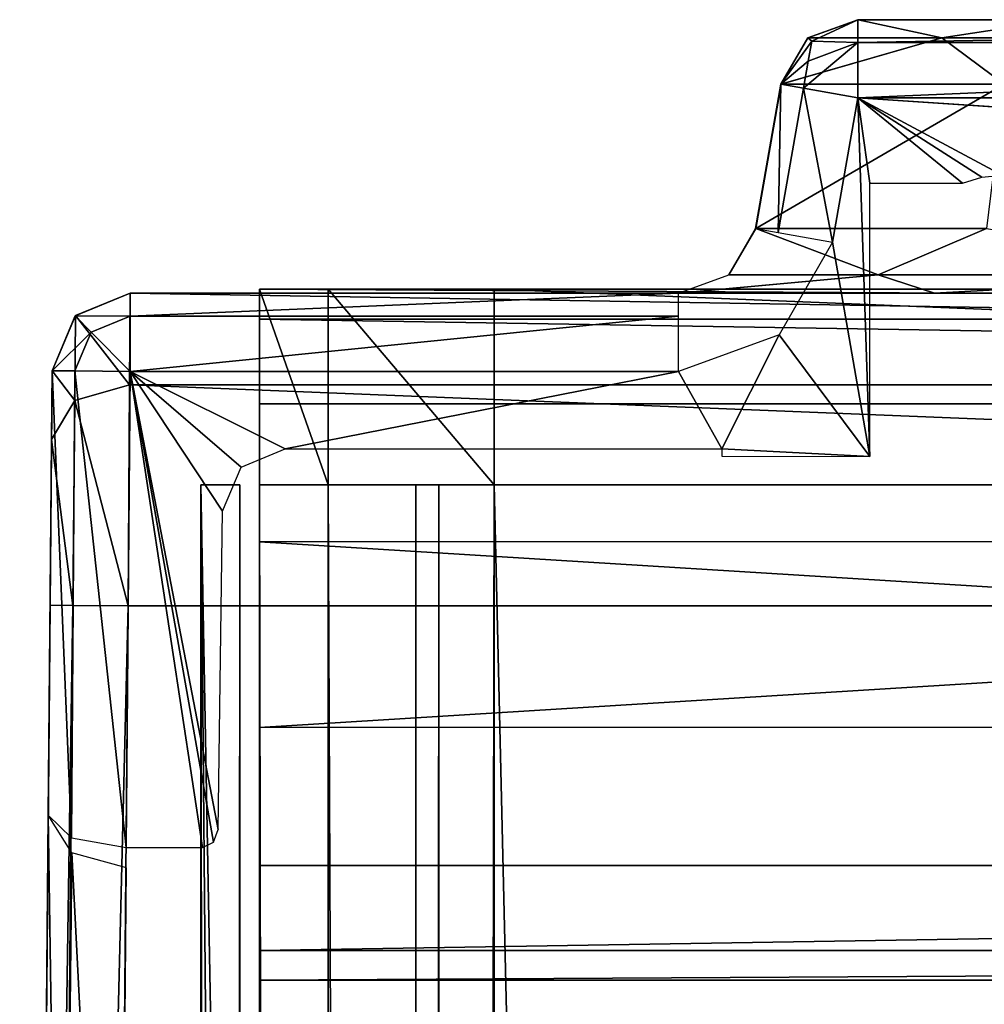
# Model space of a CAD drawing. Header units: millimetres. Extents: x -52 to 137, y -253 to 253.
# Tile 110 of 119: x -37 to -24, y 241 to 253. Entities that reach past the tile are written whole.
import ezdxf

# ---------------------------------------------------------------- set-up
doc = ezdxf.new("R2010")
doc.units = ezdxf.units.MM
doc.header["$LTSCALE"] = 65.185185
for name, color, linetype in [('107', 7, 'CONTINUOUS'), ('108', 7, 'CONTINUOUS'), ('1215', 7, 'CONTINUOUS'), ('1216', 7, 'CONTINUOUS'), ('1217', 7, 'CONTINUOUS'), ('1218', 7, 'CONTINUOUS'), ('1219', 7, 'CONTINUOUS'), ('122', 7, 'CONTINUOUS'), ('1220', 7, 'CONTINUOUS'), ('1221', 7, 'CONTINUOUS'), ('1226', 7, 'CONTINUOUS'), ('123', 7, 'CONTINUOUS'), ('1235', 7, 'CONTINUOUS'), ('1236', 7, 'CONTINUOUS'), ('1237', 7, 'CONTINUOUS'), ('1238', 7, 'CONTINUOUS'), ('1239', 7, 'CONTINUOUS'), ('124', 7, 'CONTINUOUS'), ('1240', 7, 'CONTINUOUS'), ('1241', 7, 'CONTINUOUS'), ('1246', 7, 'CONTINUOUS'), ('1247', 7, 'CONTINUOUS'), ('1248', 7, 'CONTINUOUS'), ('1249', 7, 'CONTINUOUS'), ('125', 7, 'CONTINUOUS'), ('1250', 7, 'CONTINUOUS'), ('1253', 7, 'CONTINUOUS'), ('135', 7, 'CONTINUOUS'), ('137', 7, 'CONTINUOUS'), ('138', 7, 'CONTINUOUS'), ('139', 7, 'CONTINUOUS'), ('140', 7, 'CONTINUOUS'), ('141', 7, 'CONTINUOUS'), ('142', 7, 'CONTINUOUS'), ('143', 7, 'CONTINUOUS'), ('148', 7, 'CONTINUOUS'), ('149', 7, 'CONTINUOUS'), ('150', 7, 'CONTINUOUS'), ('330', 7, 'CONTINUOUS'), ('675', 7, 'CONTINUOUS'), ('676', 7, 'CONTINUOUS'), ('677', 7, 'CONTINUOUS'), ('678', 7, 'CONTINUOUS'), ('679', 7, 'CONTINUOUS'), ('680', 7, 'CONTINUOUS'), ('681', 7, 'CONTINUOUS'), ('682', 7, 'CONTINUOUS'), ('683', 7, 'CONTINUOUS'), ('684', 7, 'CONTINUOUS'), ('685', 7, 'CONTINUOUS'), ('686', 7, 'CONTINUOUS'), ('77', 7, 'CONTINUOUS'), ('82', 7, 'CONTINUOUS'), ('83', 7, 'CONTINUOUS'), ('84', 7, 'CONTINUOUS')]:
    doc.layers.add(name, color=color, linetype=linetype)

msp = doc.modelspace()

# ---------------------------------------------------------------- linework, layer by layer
at = {"layer": '107', "color": 7, "linetype": 'Continuous'}
for points in [[(-36.18, 245.958, -68.963), (-36.204, 243.272, -38.36), (-36.154, 248.958, -38.36), (-36.18, 245.958, -68.963)], [(-36.162, 248.08, -68.085), (-36.18, 245.958, -68.963), (-36.154, 248.958, -38.36), (-36.162, 248.08, -68.085)], [(-36.154, 248.958, -65.963), (-36.162, 248.08, -68.085), (-36.154, 248.958, -38.36), (-36.154, 248.958, -65.963)], [(-36.18, 245.958, -68.963), (-36.568, 201.557, -68.963), (-36.322, 229.757, -60.16), (-36.18, 245.958, -68.963)], [(-36.302, 231.954, -57.963), (-36.18, 245.958, -68.963), (-36.322, 229.757, -60.16), (-36.302, 231.954, -57.963)], [(-36.204, 243.272, -38.36), (-36.18, 245.958, -68.963), (-36.302, 231.954, -57.963), (-36.204, 243.272, -38.36)]]:
    msp.add_3dface(points, dxfattribs=at)
at = {"layer": '108', "color": 7, "linetype": 'Continuous'}
for points in [[(-36.204, 243.272, -38.36), (-36.302, 231.954, -57.963), (-36.026, 231.349, -57.615), (-36.204, 243.272, -38.36)], [(-35.902, 242.791, -37.749), (-36.204, 243.272, -38.36), (-36.026, 231.349, -57.615), (-35.902, 242.791, -37.749)], [(-35.303, 231.079, -57.463), (-35.902, 242.791, -37.749), (-36.026, 231.349, -57.615), (-35.303, 231.079, -57.463)], [(-35.202, 242.6, -37.51), (-35.902, 242.791, -37.749), (-35.303, 231.079, -57.463), (-35.202, 242.6, -37.51)]]:
    msp.add_3dface(points, dxfattribs=at)
at = {"layer": '1215', "linetype": 'Continuous'}
for points in [[(-17.399, -247.5, 41.044), (-17.399, 247.5, 41.044), (-30.5, -247.5, 41.044), (-17.399, -247.5, 41.044)], [(-30.5, -247.5, 41.044), (-17.399, 247.5, 41.044), (-30.5, 247.5, 41.044), (-30.5, -247.5, 41.044)]]:
    msp.add_3dface(points, dxfattribs=at)
at = {"layer": '1216', "linetype": 'Continuous'}
for points in [[(-33.5, -247.5, 38.044), (-32.621, -247.5, 40.166), (-33.5, 247.5, 38.044), (-33.5, -247.5, 38.044)], [(-33.5, 247.5, 38.044), (-32.621, -247.5, 40.166), (-32.621, 247.5, 40.166), (-33.5, 247.5, 38.044)], [(-30.5, -247.5, 41.044), (-30.5, 247.5, 41.044), (-32.621, 247.5, 40.166), (-30.5, -247.5, 41.044)], [(-32.621, -247.5, 40.166), (-30.5, -247.5, 41.044), (-32.621, 247.5, 40.166), (-32.621, -247.5, 40.166)]]:
    msp.add_3dface(points, dxfattribs=at)
at = {"layer": '1217', "linetype": 'Continuous'}
for points in [[(-33.5, -247.5, 38.044), (-33.5, 247.5, 38.044), (-33.5, -247.5, 36.544), (-33.5, -247.5, 38.044)], [(-33.5, -247.5, 36.544), (-33.5, 247.5, 38.044), (-33.5, 247.5, 36.544), (-33.5, -247.5, 36.544)]]:
    msp.add_3dface(points, dxfattribs=at)
at = {"layer": '1218', "linetype": 'Continuous'}
for points in [[(-33.5, 247.5, 30.544), (-33.5, -247.5, 30.544), (-33.5, 247.5, 33.544), (-33.5, 247.5, 30.544)], [(-33.5, 247.5, 33.544), (-33.5, -247.5, 30.544), (-33.5, -247.5, 33.544), (-33.5, 247.5, 33.544)]]:
    msp.add_3dface(points, dxfattribs=at)
at = {"layer": '1219', "linetype": 'Continuous'}
for points in [[(-33.5, 247.5, 24.544), (-33.5, -247.5, 24.544), (-33.5, 247.5, 27.544), (-33.5, 247.5, 24.544)], [(-33.5, 247.5, 27.544), (-33.5, -247.5, 24.544), (-33.5, -247.5, 27.544), (-33.5, 247.5, 27.544)]]:
    msp.add_3dface(points, dxfattribs=at)
at = {"layer": '122', "color": 7, "linetype": 'Continuous'}
for points in [[(-35.154, 249.95, -38.36), (-35.855, 249.663, -65.963), (-35.858, 249.66, -38.36), (-35.154, 249.95, -38.36)], [(-35.154, 249.95, -65.963), (-35.855, 249.663, -65.963), (-35.154, 249.95, -38.36), (-35.154, 249.95, -65.963)], [(-35.855, 249.663, -65.963), (-36.154, 248.958, -65.963), (-35.858, 249.66, -38.36), (-35.855, 249.663, -65.963)], [(-36.154, 248.958, -65.963), (-36.154, 248.958, -38.36), (-35.858, 249.66, -38.36), (-36.154, 248.958, -65.963)]]:
    msp.add_3dface(points, dxfattribs=at)
at = {"layer": '1220', "linetype": 'Continuous'}
for points in [[(-33.5, 247.5, 18.544), (-33.5, -247.5, 18.544), (-33.5, 247.5, 21.544), (-33.5, 247.5, 18.544)], [(-33.5, 247.5, 21.544), (-33.5, -247.5, 18.544), (-33.5, -247.5, 21.544), (-33.5, 247.5, 21.544)]]:
    msp.add_3dface(points, dxfattribs=at)
at = {"layer": '1221', "linetype": 'Continuous'}
for points in [[(-33.5, -247.5, 9.544), (-33.5, 247.5, 9.544), (-33.5, -247.5, 5.784), (-33.5, -247.5, 9.544)], [(-33.5, -247.5, 5.784), (-33.5, 247.5, 9.544), (-33.5, 247.5, 5.784), (-33.5, -247.5, 5.784)]]:
    msp.add_3dface(points, dxfattribs=at)
at = {"layer": '1226', "linetype": 'Continuous'}
for points in [[(-33.5, 220.57, 12.544), (-33.5, 220.779, 13.2), (-33.5, 247.5, 15.544), (-33.5, 220.57, 12.544)], [(-33.5, 247.5, 12.544), (-33.5, 220.57, 12.544), (-33.5, 247.5, 15.544), (-33.5, 247.5, 12.544)], [(-33.5, 220.779, 13.2), (-33.5, 220.85, 13.884), (-33.5, 247.5, 15.544), (-33.5, 220.779, 13.2)], [(-33.5, 247.5, 15.544), (-33.5, 220.85, 13.884), (-33.5, 220.738, 14.743), (-33.5, 247.5, 15.544)], [(-33.5, 220.41, 15.544), (-33.5, 247.5, 15.544), (-33.5, 220.738, 14.743), (-33.5, 220.41, 15.544)]]:
    msp.add_3dface(points, dxfattribs=at)
at = {"layer": '123', "color": 7, "linetype": 'Continuous'}
for points in [[(-35.154, 249.95, -38.36), (-35.858, 249.66, -38.36), (-35.154, 249.657, -37.653), (-35.154, 249.95, -38.36)], [(-35.858, 249.66, -38.36), (-36.154, 248.958, -38.36), (-35.652, 249.452, -37.653), (-35.858, 249.66, -38.36)], [(-35.154, 249.657, -37.653), (-35.858, 249.66, -38.36), (-35.652, 249.452, -37.653), (-35.154, 249.657, -37.653)], [(-35.154, 249.657, -37.653), (-35.652, 249.452, -37.653), (-35.154, 248.95, -37.36), (-35.154, 249.657, -37.653)], [(-35.652, 249.452, -37.653), (-36.154, 248.958, -38.36), (-35.861, 248.956, -37.653), (-35.652, 249.452, -37.653)], [(-35.652, 249.452, -37.653), (-35.861, 248.956, -37.653), (-35.154, 248.95, -37.36), (-35.652, 249.452, -37.653)]]:
    msp.add_3dface(points, dxfattribs=at)
at = {"layer": '1235', "linetype": 'Continuous'}
for points in [[(-34.25, -247.5, 36.044), (-34.25, 247.5, 36.044), (-34.25, -247.5, 34.044), (-34.25, -247.5, 36.044)], [(-34.25, -247.5, 34.044), (-34.25, 247.5, 36.044), (-34.25, 247.5, 34.044), (-34.25, -247.5, 34.044)]]:
    msp.add_3dface(points, dxfattribs=at)
at = {"layer": '1236', "linetype": 'Continuous'}
for points in [[(-33.75, 247.5, 30.544), (-34.25, 247.5, 30.044), (-34.25, -247.5, 30.044), (-33.75, 247.5, 30.544)], [(-33.75, -247.5, 30.544), (-33.75, 247.5, 30.544), (-34.25, -247.5, 30.044), (-33.75, -247.5, 30.544)]]:
    msp.add_3dface(points, dxfattribs=at)
at = {"layer": '1237', "linetype": 'Continuous'}
for points in [[(-34.25, -247.5, 30.044), (-34.25, 247.5, 30.044), (-34.25, -247.5, 28.044), (-34.25, -247.5, 30.044)], [(-34.25, 247.5, 30.044), (-34.25, 247.5, 28.044), (-34.25, -247.5, 28.044), (-34.25, 247.5, 30.044)]]:
    msp.add_3dface(points, dxfattribs=at)
at = {"layer": '1238', "linetype": 'Continuous'}
for points in [[(-34.25, -247.5, 28.044), (-34.25, 247.5, 28.044), (-33.75, -247.5, 27.544), (-34.25, -247.5, 28.044)], [(-33.75, -247.5, 27.544), (-34.25, 247.5, 28.044), (-33.75, 247.5, 27.544), (-33.75, -247.5, 27.544)]]:
    msp.add_3dface(points, dxfattribs=at)
at = {"layer": '1239', "linetype": 'Continuous'}
for points in [[(-34.25, 247.5, 22.044), (-34.25, -247.5, 22.044), (-34.25, 247.5, 24.044), (-34.25, 247.5, 22.044)], [(-34.25, 247.5, 24.044), (-34.25, -247.5, 22.044), (-34.25, -247.5, 24.044), (-34.25, 247.5, 24.044)]]:
    msp.add_3dface(points, dxfattribs=at)
at = {"layer": '124', "color": 7, "linetype": 'Continuous'}
for points in [[(-35.154, 249.95, -38.36), (-35.154, 249.657, -37.653), (-28.139, 249.95, -38.36), (-35.154, 249.95, -38.36)], [(-28.139, 249.95, -38.36), (-35.154, 249.657, -37.653), (-28.139, 249.657, -37.653), (-28.139, 249.95, -38.36)], [(-35.154, 249.657, -37.653), (-35.154, 248.95, -37.36), (-28.139, 249.657, -37.653), (-35.154, 249.657, -37.653)], [(-28.139, 249.657, -37.653), (-35.154, 248.95, -37.36), (-28.139, 248.95, -37.36), (-28.139, 249.657, -37.653)]]:
    msp.add_3dface(points, dxfattribs=at)
at = {"layer": '1240', "linetype": 'Continuous'}
for points in [[(-33.75, 247.5, 18.544), (-34.25, 247.5, 18.044), (-34.25, -247.5, 18.044), (-33.75, 247.5, 18.544)], [(-33.75, -247.5, 18.544), (-33.75, 247.5, 18.544), (-34.25, -247.5, 18.044), (-33.75, -247.5, 18.544)]]:
    msp.add_3dface(points, dxfattribs=at)
at = {"layer": '1241', "linetype": 'Continuous'}
for points in [[(-34.25, -247.5, 18.044), (-34.25, 247.5, 18.044), (-34.25, -217.5, 17.234), (-34.25, -247.5, 18.044)], [(-34.25, 247.5, 18.044), (-34.25, -72.5, 17.234), (-34.25, -217.5, 17.234), (-34.25, 247.5, 18.044)], [(-34.25, -72.5, 17.234), (-34.25, 247.5, 18.044), (-34.25, -71.088, 16.922), (-34.25, -72.5, 17.234)], [(-34.25, -71.088, 16.922), (-34.25, 247.5, 18.044), (-34.25, 72.5, 17.234), (-34.25, -71.088, 16.922)], [(-34.25, 72.5, 17.234), (-34.25, 247.5, 18.044), (-34.25, 73.912, 16.922), (-34.25, 72.5, 17.234)], [(-34.25, 73.912, 16.922), (-34.25, 247.5, 18.044), (-34.25, 75.061, 16.044), (-34.25, 73.912, 16.922)], [(-34.25, 75.061, 16.044), (-34.25, 247.5, 18.044), (-34.25, 217.5, 17.234), (-34.25, 75.061, 16.044)], [(-34.25, 217.5, 17.234), (-34.25, 247.5, 18.044), (-34.25, 218.912, 16.922), (-34.25, 217.5, 17.234)], [(-34.25, 218.912, 16.922), (-34.25, 247.5, 18.044), (-34.25, 220.061, 16.044), (-34.25, 218.912, 16.922)], [(-34.25, 220.061, 16.044), (-34.25, 247.5, 18.044), (-34.25, 247.5, 16.044), (-34.25, 220.061, 16.044)]]:
    msp.add_3dface(points, dxfattribs=at)
at = {"layer": '1246', "linetype": 'Continuous'}
for points in [[(-34.25, 220.061, 16.044), (-34.25, 247.5, 16.044), (-34.009, 220.246, 15.803), (-34.25, 220.061, 16.044)], [(-34.009, 220.246, 15.803), (-34.25, 247.5, 16.044), (-33.75, 220.41, 15.544), (-34.009, 220.246, 15.803)], [(-33.75, 220.41, 15.544), (-34.25, 247.5, 16.044), (-33.75, 247.5, 15.544), (-33.75, 220.41, 15.544)]]:
    msp.add_3dface(points, dxfattribs=at)
at = {"layer": '1247', "linetype": 'Continuous'}
for points in [[(-34.25, 247.5, 10.044), (-34.25, -247.5, 10.044), (-34.25, 217.5, 10.534), (-34.25, 247.5, 10.044)], [(-34.25, 247.5, 12.044), (-34.25, 247.5, 10.044), (-34.25, 217.5, 10.534), (-34.25, 247.5, 12.044)], [(-34.25, 220.299, 12.044), (-34.25, 247.5, 12.044), (-34.25, 219.09, 10.937), (-34.25, 220.299, 12.044)], [(-34.25, 219.09, 10.937), (-34.25, 247.5, 12.044), (-34.25, 217.5, 10.534), (-34.25, 219.09, 10.937)]]:
    msp.add_3dface(points, dxfattribs=at)
at = {"layer": '1248', "linetype": 'Continuous'}
for points in [[(-31.5, 247.5, 5.784), (-31.5, 247.5, 36.544), (-31.5, -247.5, 36.544), (-31.5, 247.5, 5.784)], [(-31.5, -247.5, 5.784), (-31.5, 247.5, 5.784), (-31.5, -247.5, 36.544), (-31.5, -247.5, 5.784)]]:
    msp.add_3dface(points, dxfattribs=at)
at = {"layer": '1249', "linetype": 'Continuous'}
for points in [[(-31.5, -247.5, 36.544), (-31.5, 247.5, 36.544), (-31.207, 247.5, 37.252), (-31.5, -247.5, 36.544)], [(-31.207, -247.5, 37.252), (-31.5, -247.5, 36.544), (-31.207, 247.5, 37.252), (-31.207, -247.5, 37.252)], [(-30.5, -247.5, 37.544), (-31.207, -247.5, 37.252), (-30.5, 247.5, 37.544), (-30.5, -247.5, 37.544)], [(-30.5, 247.5, 37.544), (-31.207, -247.5, 37.252), (-31.207, 247.5, 37.252), (-30.5, 247.5, 37.544)]]:
    msp.add_3dface(points, dxfattribs=at)
at = {"layer": '125', "color": 7, "linetype": 'Continuous'}
for points in [[(35.154, 249.95, -65.963), (-35.154, 249.95, -65.963), (17.311, 249.95, -65.196), (35.154, 249.95, -65.963)], [(-35.154, 249.95, -65.963), (-35.154, 249.95, -38.36), (-28.139, 249.95, -38.36), (-35.154, 249.95, -65.963)], [(-35.154, 249.95, -65.963), (-28.139, 249.95, -38.36), (-28.139, 249.95, -54.36), (-35.154, 249.95, -65.963)], [(17.311, 249.95, -65.196), (-35.154, 249.95, -65.963), (-17.367, 249.95, -64.997), (17.311, 249.95, -65.196)], [(-17.367, 249.95, -64.997), (-35.154, 249.95, -65.963), (-24.864, 249.95, -62.038), (-17.367, 249.95, -64.997)], [(-24.864, 249.95, -62.038), (-35.154, 249.95, -65.963), (-28.136, 249.95, -54.626), (-24.864, 249.95, -62.038)], [(-28.136, 249.95, -54.626), (-35.154, 249.95, -65.963), (-28.138, 249.95, -54.493), (-28.136, 249.95, -54.626)], [(-28.138, 249.95, -54.493), (-35.154, 249.95, -65.963), (-28.139, 249.95, -54.36), (-28.138, 249.95, -54.493)]]:
    msp.add_3dface(points, dxfattribs=at)
at = {"layer": '1250', "linetype": 'Continuous'}
for points in [[(-30.5, -247.5, 37.544), (-30.5, 247.5, 37.544), (-18.734, -247.5, 37.544), (-30.5, -247.5, 37.544)], [(-18.734, -247.5, 37.544), (-30.5, 247.5, 37.544), (-18.734, 247.5, 37.544), (-18.734, -247.5, 37.544)]]:
    msp.add_3dface(points, dxfattribs=at)
at = {"layer": '1253', "linetype": 'Continuous'}
for points in [[(-33.5, 198.375, -65.81), (-33.5, 196.544, -67.638), (-33.5, 247, 5.284), (-33.5, 198.375, -65.81)], [(-33.5, 247, 5.284), (-33.5, 196.544, -67.638), (-33.5, 161.362, -103.605), (-33.5, 247, 5.284)], [(-33.5, 200.874, -65.138), (-33.5, 198.375, -65.81), (-33.5, 247, 5.284), (-33.5, 200.874, -65.138)], [(-33.5, 240.661, -39.9), (-33.5, 200.874, -65.138), (-33.5, 247, 5.284), (-33.5, 240.661, -39.9)], [(-33.5, 241.042, -37.987), (-33.5, 240.661, -39.9), (-33.5, 247, 5.284), (-33.5, 241.042, -37.987)], [(-33.5, 242.126, -36.364), (-33.5, 241.042, -37.987), (-33.5, 247, 5.284), (-33.5, 242.126, -36.364)], [(-33.5, 246.268, -32.222), (-33.5, 242.126, -36.364), (-33.5, 247, 5.284), (-33.5, 246.268, -32.222)], [(-33.5, 246.809, -31.411), (-33.5, 246.268, -32.222), (-33.5, 247, 5.284), (-33.5, 246.809, -31.411)], [(-33.5, 247, -30.454), (-33.5, 246.809, -31.411), (-33.5, 247, 5.284), (-33.5, 247, -30.454)], [(-33.5, -247, 5.284), (-33.5, 247, 5.284), (-33.5, -247, -30.454), (-33.5, -247, 5.284)], [(-33.5, -247, -30.454), (-33.5, 247, 5.284), (-33.5, -246.809, -31.411), (-33.5, -247, -30.454)], [(-33.5, -246.809, -31.411), (-33.5, 247, 5.284), (-33.5, -246.268, -32.222), (-33.5, -246.809, -31.411)], [(-33.5, -246.268, -32.222), (-33.5, 247, 5.284), (-33.5, -242.126, -36.364), (-33.5, -246.268, -32.222)], [(-33.5, -242.126, -36.364), (-33.5, 247, 5.284), (-33.5, -241.042, -37.987), (-33.5, -242.126, -36.364)], [(-33.5, -241.042, -37.987), (-33.5, 247, 5.284), (-33.5, -240.661, -39.9), (-33.5, -241.042, -37.987)], [(-33.5, -240.661, -39.9), (-33.5, 247, 5.284), (-33.5, -240.661, -62.638), (-33.5, -240.661, -39.9)], [(-33.5, -240.661, -62.638), (-33.5, 247, 5.284), (-33.5, -239.929, -64.406), (-33.5, -240.661, -62.638)], [(-33.5, -239.929, -64.406), (-33.5, 247, 5.284), (-33.5, -238.161, -65.138), (-33.5, -239.929, -64.406)], [(-33.5, -238.161, -65.138), (-33.5, 247, 5.284), (-33.5, -200.874, -65.138), (-33.5, -238.161, -65.138)], [(-33.5, -200.874, -65.138), (-33.5, 247, 5.284), (-33.5, -198.375, -65.81), (-33.5, -200.874, -65.138)], [(-33.5, -198.375, -65.81), (-33.5, 247, 5.284), (-33.5, -196.544, -67.638), (-33.5, -198.375, -65.81)], [(-33.5, -196.544, -67.638), (-33.5, 247, 5.284), (-33.5, -159.557, -101.088), (-33.5, -196.544, -67.638)], [(-33.5, -159.557, -101.088), (-33.5, 247, 5.284), (-33.5, -158, -100.71), (-33.5, -159.557, -101.088)], [(-33.5, -158, -100.71), (-33.5, 247, 5.284), (-33.5, -156.443, -101.088), (-33.5, -158, -100.71)], [(-33.5, -156.443, -101.088), (-33.5, 247, 5.284), (-33.5, -155.235, -102.134), (-33.5, -156.443, -101.088)], [(-33.5, -155.235, -102.134), (-33.5, 247, 5.284), (-33.5, -154.638, -103.605), (-33.5, -155.235, -102.134)], [(-33.5, -154.638, -103.605), (-33.5, 247, 5.284), (-33.5, 0, -100.71), (-33.5, -154.638, -103.605)], [(-33.5, 0, -100.71), (-33.5, 247, 5.284), (-33.5, 2.765, -102.134), (-33.5, 0, -100.71)], [(-33.5, 2.765, -102.134), (-33.5, 247, 5.284), (-33.5, 3.224, -105.187), (-33.5, 2.765, -102.134)], [(-33.5, 3.224, -105.187), (-33.5, 247, 5.284), (-33.5, 155.235, -102.134), (-33.5, 3.224, -105.187)], [(-33.5, 155.235, -102.134), (-33.5, 247, 5.284), (-33.5, 156.443, -101.088), (-33.5, 155.235, -102.134)], [(-33.5, 156.443, -101.088), (-33.5, 247, 5.284), (-33.5, 158, -100.71), (-33.5, 156.443, -101.088)], [(-33.5, 158, -100.71), (-33.5, 247, 5.284), (-33.5, 159.557, -101.088), (-33.5, 158, -100.71)], [(-33.5, 159.557, -101.088), (-33.5, 247, 5.284), (-33.5, 160.765, -102.134), (-33.5, 159.557, -101.088)], [(-33.5, 160.765, -102.134), (-33.5, 247, 5.284), (-33.5, 161.362, -103.605), (-33.5, 160.765, -102.134)]]:
    msp.add_3dface(points, dxfattribs=at)
at = {"layer": '135', "color": 7, "linetype": 'Continuous'}
for points in [[(-26.169, 250.602, -37.36), (-25.694, 247.861, -37.36), (-25.844, 252.45, -37.36), (-26.169, 250.602, -37.36)], [(-11, 251.461, -37.36), (-9.306, 251.359, -37.36), (-25.844, 252.45, -37.36), (-11, 251.461, -37.36)], [(-25.844, 252.45, -37.36), (-9.306, 251.359, -37.36), (-9.156, 252.45, -37.36), (-25.844, 252.45, -37.36)], [(-24, 251.461, -37.36), (-11, 251.461, -37.36), (-25.844, 252.45, -37.36), (-24, 251.461, -37.36)], [(-24.258, 251.435, -37.36), (-24, 251.461, -37.36), (-25.844, 252.45, -37.36), (-24.258, 251.435, -37.36)], [(-24.506, 251.359, -37.36), (-24.258, 251.435, -37.36), (-25.844, 252.45, -37.36), (-24.506, 251.359, -37.36)], [(-25.694, 251.359, -37.36), (-24.506, 251.359, -37.36), (-25.844, 252.45, -37.36), (-25.694, 251.359, -37.36)], [(-25.694, 247.861, -37.36), (-25.694, 251.359, -37.36), (-25.844, 252.45, -37.36), (-25.694, 247.861, -37.36)], [(-26.854, 249.418, -37.36), (-25.694, 247.861, -37.36), (-26.169, 250.602, -37.36), (-26.854, 249.418, -37.36)], [(-28.139, 248.95, -37.36), (-27.584, 247.961, -37.36), (-26.854, 249.418, -37.36), (-28.139, 248.95, -37.36)], [(-27.584, 247.961, -37.36), (-25.694, 247.861, -37.36), (-26.854, 249.418, -37.36), (-27.584, 247.961, -37.36)], [(-34.229, 242.859, -37.36), (-35.154, 248.95, -37.36), (-35.207, 242.859, -37.36), (-34.229, 242.859, -37.36)], [(-28.139, 248.95, -37.36), (-35.154, 248.95, -37.36), (-33.172, 247.961, -37.36), (-28.139, 248.95, -37.36)], [(-33.172, 247.961, -37.36), (-35.154, 248.95, -37.36), (-33.736, 247.726, -37.36), (-33.172, 247.961, -37.36)], [(-33.736, 247.726, -37.36), (-35.154, 248.95, -37.36), (-33.972, 247.161, -37.36), (-33.736, 247.726, -37.36)], [(-33.972, 247.161, -37.36), (-35.154, 248.95, -37.36), (-34.028, 243.087, -37.36), (-33.972, 247.161, -37.36)], [(-34.028, 243.087, -37.36), (-35.154, 248.95, -37.36), (-34.087, 242.927, -37.36), (-34.028, 243.087, -37.36)], [(-34.087, 242.927, -37.36), (-35.154, 248.95, -37.36), (-34.229, 242.859, -37.36), (-34.087, 242.927, -37.36)], [(-27.584, 247.961, -37.36), (-28.139, 248.95, -37.36), (-33.172, 247.961, -37.36), (-27.584, 247.961, -37.36)], [(-27.584, 247.867, -37.36), (-25.694, 247.861, -37.36), (-27.584, 247.961, -37.36), (-27.584, 247.867, -37.36)]]:
    msp.add_3dface(points, dxfattribs=at)
at = {"layer": '137', "color": 7, "linetype": 'Continuous'}
for points in [[(-36.154, 248.958, -38.36), (-36.204, 243.272, -38.36), (-35.907, 242.981, -37.646), (-36.154, 248.958, -38.36)], [(-35.861, 248.956, -37.653), (-36.154, 248.958, -38.36), (-35.907, 242.981, -37.646), (-35.861, 248.956, -37.653)], [(-35.207, 242.859, -37.36), (-35.861, 248.956, -37.653), (-35.907, 242.981, -37.646), (-35.207, 242.859, -37.36)], [(-35.154, 248.95, -37.36), (-35.861, 248.956, -37.653), (-35.207, 242.859, -37.36), (-35.154, 248.95, -37.36)]]:
    msp.add_3dface(points, dxfattribs=at)
at = {"layer": '138', "color": 7, "linetype": 'Continuous'}
for points in [[(-26.829, 252.623, -38.36), (-27.154, 250.776, -38.36), (-26.866, 250.725, -37.653), (-26.829, 252.623, -38.36)], [(-26.54, 252.573, -37.653), (-26.829, 252.623, -38.36), (-26.866, 250.725, -37.653), (-26.54, 252.573, -37.653)], [(-26.169, 250.602, -37.36), (-26.54, 252.573, -37.653), (-26.866, 250.725, -37.653), (-26.169, 250.602, -37.36)], [(-26.169, 250.602, -37.36), (-25.844, 252.45, -37.36), (-26.54, 252.573, -37.653), (-26.169, 250.602, -37.36)]]:
    msp.add_3dface(points, dxfattribs=at)
at = {"layer": '139', "color": 7, "linetype": 'Continuous'}
for points in [[(-27.154, 250.776, -38.36), (-26.829, 252.623, -38.36), (-26.829, 252.623, -54.36), (-27.154, 250.776, -38.36)], [(-27.154, 250.776, -54.36), (-27.154, 250.776, -38.36), (-26.829, 252.623, -54.36), (-27.154, 250.776, -54.36)]]:
    msp.add_3dface(points, dxfattribs=at)
at = {"layer": '140', "color": 7, "linetype": 'Continuous'}
for points in [[(-27.154, 250.776, -54.36), (-26.829, 252.623, -54.36), (-26.828, 252.623, -54.476), (-27.154, 250.776, -54.36)], [(-27.154, 250.776, -54.36), (-26.828, 252.623, -54.476), (-27.154, 250.776, -54.481), (-27.154, 250.776, -54.36)], [(-26.828, 252.623, -54.476), (-26.826, 252.623, -54.593), (-27.154, 250.776, -54.481), (-26.828, 252.623, -54.476)], [(-27.154, 250.776, -54.481), (-26.826, 252.623, -54.593), (-27.151, 250.776, -54.601), (-27.154, 250.776, -54.481)], [(-27.151, 250.776, -54.601), (-26.826, 252.623, -54.593), (-23.972, 252.623, -61.079), (-27.151, 250.776, -54.601)], [(-24.198, 250.776, -61.313), (-27.151, 250.776, -54.601), (-23.972, 252.623, -61.079), (-24.198, 250.776, -61.313)]]:
    msp.add_3dface(points, dxfattribs=at)
at = {"layer": '141', "color": 7, "linetype": 'Continuous'}
for points in [[(-26.487, 253.216, -54.36), (-25.841, 253.45, -54.568), (-24.77, 253.216, -59.642), (-26.487, 253.216, -54.36)], [(-25.844, 253.45, -54.36), (-25.841, 253.45, -54.568), (-26.487, 253.216, -54.36), (-25.844, 253.45, -54.36)], [(-24.77, 253.216, -59.642), (-25.841, 253.45, -54.568), (-23.259, 253.45, -60.395), (-24.77, 253.216, -59.642)], [(-20.277, 253.216, -62.907), (-24.77, 253.216, -59.642), (-23.259, 253.45, -60.395), (-20.277, 253.216, -62.907)], [(-26.828, 252.623, -54.476), (-26.829, 252.623, -54.36), (-24.77, 253.216, -59.642), (-26.828, 252.623, -54.476)], [(-26.829, 252.623, -54.36), (-26.487, 253.216, -54.36), (-24.77, 253.216, -59.642), (-26.829, 252.623, -54.36)], [(-26.826, 252.623, -54.593), (-26.828, 252.623, -54.476), (-24.77, 253.216, -59.642), (-26.826, 252.623, -54.593)], [(-23.972, 252.623, -61.079), (-26.826, 252.623, -54.593), (-24.77, 253.216, -59.642), (-23.972, 252.623, -61.079)], [(-23.972, 252.623, -61.079), (-24.77, 253.216, -59.642), (-20.277, 253.216, -62.907), (-23.972, 252.623, -61.079)]]:
    msp.add_3dface(points, dxfattribs=at)
at = {"layer": '142', "color": 7, "linetype": 'Continuous'}
for points in [[(-25.841, 253.45, -54.568), (-25.844, 253.45, -54.36), (-11.592, 253.45, -60.249), (-25.841, 253.45, -54.568)], [(-25.844, 253.45, -54.36), (-9.156, 253.45, -54.36), (-11.592, 253.45, -60.249), (-25.844, 253.45, -54.36)], [(-9.156, 253.45, -54.36), (-25.844, 253.45, -54.36), (-25.844, 253.45, -38.36), (-9.156, 253.45, -54.36)], [(-9.156, 253.45, -54.36), (-25.844, 253.45, -38.36), (-9.156, 253.45, -38.36), (-9.156, 253.45, -54.36)], [(-25.841, 253.45, -54.568), (-11.592, 253.45, -60.249), (-23.259, 253.45, -60.395), (-25.841, 253.45, -54.568)]]:
    msp.add_3dface(points, dxfattribs=at)
at = {"layer": '143', "color": 7, "linetype": 'Continuous'}
for points in [[(-9.156, 253.45, -38.36), (-25.844, 253.45, -38.36), (-25.844, 253.157, -37.653), (-9.156, 253.45, -38.36)], [(-9.156, 253.157, -37.653), (-9.156, 253.45, -38.36), (-25.844, 253.157, -37.653), (-9.156, 253.157, -37.653)], [(-25.844, 252.45, -37.36), (-9.156, 252.45, -37.36), (-9.156, 253.157, -37.653), (-25.844, 252.45, -37.36)], [(-25.844, 252.45, -37.36), (-9.156, 253.157, -37.653), (-25.844, 253.157, -37.653), (-25.844, 252.45, -37.36)]]:
    msp.add_3dface(points, dxfattribs=at)
at = {"layer": '148', "color": 7, "linetype": 'Continuous'}
for points in [[(-25.844, 253.45, -38.36), (-26.487, 253.216, -38.36), (-26.434, 253.176, -38.006), (-25.844, 253.45, -38.36)], [(-25.844, 253.157, -37.653), (-25.844, 253.45, -38.36), (-26.434, 253.176, -38.006), (-25.844, 253.157, -37.653)], [(-26.487, 253.216, -38.36), (-26.829, 252.623, -38.36), (-26.434, 253.176, -38.006), (-26.487, 253.216, -38.36)], [(-26.434, 253.176, -38.006), (-26.829, 252.623, -38.36), (-26.479, 252.921, -37.748), (-26.434, 253.176, -38.006)], [(-26.54, 252.573, -37.653), (-25.844, 252.45, -37.36), (-25.844, 253.157, -37.653), (-26.54, 252.573, -37.653)], [(-26.54, 252.573, -37.653), (-25.844, 253.157, -37.653), (-26.479, 252.921, -37.748), (-26.54, 252.573, -37.653)], [(-25.844, 253.157, -37.653), (-26.434, 253.176, -38.006), (-26.479, 252.921, -37.748), (-25.844, 253.157, -37.653)], [(-26.829, 252.623, -38.36), (-26.54, 252.573, -37.653), (-26.479, 252.921, -37.748), (-26.829, 252.623, -38.36)]]:
    msp.add_3dface(points, dxfattribs=at)
at = {"layer": '149', "color": 7, "linetype": 'Continuous'}
for points in [[(-25.844, 253.45, -54.36), (-26.487, 253.216, -54.36), (-25.844, 253.45, -38.36), (-25.844, 253.45, -54.36)], [(-25.844, 253.45, -38.36), (-26.487, 253.216, -54.36), (-26.487, 253.216, -38.36), (-25.844, 253.45, -38.36)], [(-26.829, 252.623, -54.36), (-26.829, 252.623, -38.36), (-26.487, 253.216, -38.36), (-26.829, 252.623, -54.36)], [(-26.487, 253.216, -54.36), (-26.829, 252.623, -54.36), (-26.487, 253.216, -38.36), (-26.487, 253.216, -54.36)]]:
    msp.add_3dface(points, dxfattribs=at)
at = {"layer": '150', "color": 7, "linetype": 'Continuous'}
for points in [[(-27.154, 250.776, -54.36), (-27.154, 250.776, -54.481), (-27.496, 250.184, -54.36), (-27.154, 250.776, -54.36)], [(-27.154, 250.776, -54.481), (-27.151, 250.776, -54.601), (-27.496, 250.184, -54.36), (-27.154, 250.776, -54.481)], [(-27.151, 250.776, -54.601), (-25.587, 250.184, -60.236), (-27.496, 250.184, -54.36), (-27.151, 250.776, -54.601)], [(-27.151, 250.776, -54.601), (-24.198, 250.776, -61.313), (-25.587, 250.184, -60.236), (-27.151, 250.776, -54.601)], [(-24.198, 250.776, -61.313), (-20.589, 250.184, -63.867), (-25.587, 250.184, -60.236), (-24.198, 250.776, -61.313)], [(-28.138, 249.95, -54.493), (-28.139, 249.95, -54.36), (-25.587, 250.184, -60.236), (-28.138, 249.95, -54.493)], [(-25.587, 250.184, -60.236), (-28.139, 249.95, -54.36), (-27.496, 250.184, -54.36), (-25.587, 250.184, -60.236)], [(-28.136, 249.95, -54.626), (-28.138, 249.95, -54.493), (-25.587, 250.184, -60.236), (-28.136, 249.95, -54.626)], [(-24.864, 249.95, -62.038), (-28.136, 249.95, -54.626), (-25.587, 250.184, -60.236), (-24.864, 249.95, -62.038)], [(-20.589, 250.184, -63.867), (-24.864, 249.95, -62.038), (-25.587, 250.184, -60.236), (-20.589, 250.184, -63.867)], [(-17.367, 249.95, -64.997), (-24.864, 249.95, -62.038), (-20.589, 250.184, -63.867), (-17.367, 249.95, -64.997)]]:
    msp.add_3dface(points, dxfattribs=at)
at = {"layer": '330', "linetype": 'Continuous'}
for points in [[(-31.5, 247, 5.284), (-31.5, -247, 5.284), (-31.5, 247, -30.454), (-31.5, 247, 5.284)], [(-31.5, 247, -30.454), (-31.5, -247, 5.284), (-31.5, 246.809, -31.411), (-31.5, 247, -30.454)], [(-31.5, 246.809, -31.411), (-31.5, -247, 5.284), (-31.5, 246.268, -32.222), (-31.5, 246.809, -31.411)], [(-31.5, 246.268, -32.222), (-31.5, -247, 5.284), (-31.5, 242.126, -36.364), (-31.5, 246.268, -32.222)], [(-31.5, 242.126, -36.364), (-31.5, -247, 5.284), (-31.5, 241.042, -37.987), (-31.5, 242.126, -36.364)], [(-31.5, 241.042, -37.987), (-31.5, -247, 5.284), (-31.5, 240.661, -39.9), (-31.5, 241.042, -37.987)]]:
    msp.add_3dface(points, dxfattribs=at)
at = {"layer": '675', "color": 7, "linetype": 'Continuous'}
for points in [[(33.5, 247.5, -30.589), (33.5, 247.5, 38.04), (-33.5, 247.5, -30.589), (33.5, 247.5, -30.589)], [(33.5, 247.5, 38.04), (32.621, 247.5, 40.161), (-33.5, 247.5, 38.04), (33.5, 247.5, 38.04)], [(-33.5, 247.5, -30.589), (33.5, 247.5, 38.04), (-33.5, 247.5, 38.04), (-33.5, 247.5, -30.589)], [(-33.5, 247.5, 38.04), (32.621, 247.5, 40.161), (-32.621, 247.5, 40.161), (-33.5, 247.5, 38.04)], [(32.621, 247.5, 40.161), (30.5, 247.5, 41.04), (-32.621, 247.5, 40.161), (32.621, 247.5, 40.161)], [(-32.621, 247.5, 40.161), (30.5, 247.5, 41.04), (-30.5, 247.5, 41.04), (-32.621, 247.5, 40.161)]]:
    msp.add_3dface(points, dxfattribs=at)
at = {"layer": '676', "color": 7, "linetype": 'Continuous'}
for points in [[(-33.5, 247.5, -30.589), (-33.5, 250, -30.589), (-33.5, 249.619, -32.502), (-33.5, 247.5, -30.589)], [(-33.5, 248.536, -34.124), (-33.5, 247.5, -30.589), (-33.5, 249.619, -32.502), (-33.5, 248.536, -34.124)], [(-33.5, 247.5, -30.589), (-33.5, 248.536, -34.124), (-33.5, 247.309, -31.546), (-33.5, 247.5, -30.589)], [(-33.5, 248.536, -34.124), (-33.5, 246.768, -32.357), (-33.5, 247.309, -31.546), (-33.5, 248.536, -34.124)]]:
    msp.add_3dface(points, dxfattribs=at)
at = {"layer": '677', "color": 7, "linetype": 'Continuous'}
for points in [[(-33.5, 246.768, -32.357), (-33.5, 248.536, -34.124), (-33.5, 244.393, -38.267), (-33.5, 246.768, -32.357)], [(-33.5, 242.626, -36.499), (-33.5, 246.768, -32.357), (-33.5, 244.393, -38.267), (-33.5, 242.626, -36.499)]]:
    msp.add_3dface(points, dxfattribs=at)
at = {"layer": '678', "color": 7, "linetype": 'Continuous'}
for points in [[(33.5, 248.536, -34.124), (33.5, 244.393, -38.267), (-33.5, 244.393, -38.267), (33.5, 248.536, -34.124)], [(-33.5, 248.536, -34.124), (33.5, 248.536, -34.124), (-33.5, 244.393, -38.267), (-33.5, 248.536, -34.124)]]:
    msp.add_3dface(points, dxfattribs=at)
at = {"layer": '679', "color": 7, "linetype": 'Continuous'}
for points in [[(33.5, 250, -30.589), (33.5, 249.619, -32.502), (-33.5, 250, -30.589), (33.5, 250, -30.589)], [(-33.5, 250, -30.589), (33.5, 249.619, -32.502), (-33.5, 249.619, -32.502), (-33.5, 250, -30.589)], [(33.5, 249.619, -32.502), (33.5, 248.536, -34.124), (-33.5, 249.619, -32.502), (33.5, 249.619, -32.502)], [(33.5, 248.536, -34.124), (-33.5, 248.536, -34.124), (-33.5, 249.619, -32.502), (33.5, 248.536, -34.124)]]:
    msp.add_3dface(points, dxfattribs=at)
at = {"layer": '680', "color": 7, "linetype": 'Continuous'}
for points in [[(33.5, 250, 38.04), (33.5, 250, -30.589), (-33.5, 250, 38.04), (33.5, 250, 38.04)], [(-33.5, 250, 38.04), (33.5, 250, -30.589), (-33.5, 250, -30.589), (-33.5, 250, 38.04)], [(33.5, 250, 38.04), (-33.5, 250, 38.04), (-32.621, 250, 40.161), (33.5, 250, 38.04)], [(32.621, 250, 40.161), (33.5, 250, 38.04), (-32.621, 250, 40.161), (32.621, 250, 40.161)], [(32.621, 250, 40.161), (-32.621, 250, 40.161), (-30.5, 250, 41.04), (32.621, 250, 40.161)], [(30.5, 250, 41.04), (32.621, 250, 40.161), (-30.5, 250, 41.04), (30.5, 250, 41.04)]]:
    msp.add_3dface(points, dxfattribs=at)
at = {"layer": '681', "color": 7, "linetype": 'Continuous'}
for points in [[(30.5, 247.5, 41.04), (30.5, 250, 41.04), (-30.5, 250, 41.04), (30.5, 247.5, 41.04)], [(-30.5, 247.5, 41.04), (30.5, 247.5, 41.04), (-30.5, 250, 41.04), (-30.5, 247.5, 41.04)]]:
    msp.add_3dface(points, dxfattribs=at)
at = {"layer": '682', "color": 7, "linetype": 'Continuous'}
for points in [[(-33.5, 247.5, 38.04), (-32.621, 247.5, 40.161), (-33.5, 250, 38.04), (-33.5, 247.5, 38.04)], [(-33.5, 250, 38.04), (-32.621, 247.5, 40.161), (-32.621, 250, 40.161), (-33.5, 250, 38.04)], [(-32.621, 247.5, 40.161), (-30.5, 247.5, 41.04), (-32.621, 250, 40.161), (-32.621, 247.5, 40.161)], [(-32.621, 250, 40.161), (-30.5, 247.5, 41.04), (-30.5, 250, 41.04), (-32.621, 250, 40.161)]]:
    msp.add_3dface(points, dxfattribs=at)
at = {"layer": '683', "color": 7, "linetype": 'Continuous'}
for points in [[(-33.5, 247.5, -30.589), (-33.5, 247.5, 38.04), (-33.5, 250, 38.04), (-33.5, 247.5, -30.589)], [(-33.5, 247.5, -30.589), (-33.5, 250, 38.04), (-33.5, 250, -30.589), (-33.5, 247.5, -30.589)]]:
    msp.add_3dface(points, dxfattribs=at)
at = {"layer": '684', "color": 7, "linetype": 'Continuous'}
for points in [[(33.5, 242.626, -36.499), (33.5, 246.768, -32.357), (-33.5, 246.768, -32.357), (33.5, 242.626, -36.499)], [(33.5, 242.626, -36.499), (-33.5, 246.768, -32.357), (-33.5, 242.626, -36.499), (33.5, 242.626, -36.499)]]:
    msp.add_3dface(points, dxfattribs=at)
at = {"layer": '685', "color": 7, "linetype": 'Continuous'}
for points in [[(33.5, 242.626, -36.499), (-33.5, 242.626, -36.499), (-33.5, 241.542, -38.121), (33.5, 242.626, -36.499)], [(33.5, 242.626, -36.499), (-33.5, 241.542, -38.121), (33.5, 241.542, -38.121), (33.5, 242.626, -36.499)], [(-33.5, 241.542, -38.121), (-33.5, 241.161, -40.034), (33.5, 241.542, -38.121), (-33.5, 241.542, -38.121)], [(33.5, 241.542, -38.121), (-33.5, 241.161, -40.034), (33.5, 241.161, -40.034), (33.5, 241.542, -38.121)]]:
    msp.add_3dface(points, dxfattribs=at)
at = {"layer": '686', "color": 7, "linetype": 'Continuous'}
for points in [[(33.5, 241.161, -40.034), (-33.5, 241.161, -40.034), (33.5, 241.161, -57.963), (33.5, 241.161, -40.034)], [(-33.5, 241.161, -40.034), (-33.5, 241.161, -57.963), (-32, 241.161, -57.963), (-33.5, 241.161, -40.034)], [(33.5, 241.161, -57.963), (-33.5, 241.161, -40.034), (32, 241.161, -57.963), (33.5, 241.161, -57.963)], [(32, 241.161, -57.963), (-33.5, 241.161, -40.034), (32, 241.161, -62.963), (32, 241.161, -57.963)], [(32, 241.161, -62.963), (-33.5, 241.161, -40.034), (-32, 241.161, -57.963), (32, 241.161, -62.963)], [(-32, 241.161, -62.963), (32, 241.161, -62.963), (-32, 241.161, -57.963), (-32, 241.161, -62.963)]]:
    msp.add_3dface(points, dxfattribs=at)
at = {"layer": '77', "color": 7, "linetype": 'Continuous'}
for points in [[(35.18, 245.95, -69.963), (35.568, 201.548, -69.963), (-35.568, 201.548, -69.963), (35.18, 245.95, -69.963)], [(-35.18, 245.95, -69.963), (35.18, 245.95, -69.963), (-35.568, 201.548, -69.963), (-35.18, 245.95, -69.963)]]:
    msp.add_3dface(points, dxfattribs=at)
at = {"layer": '82', "color": 7, "linetype": 'Continuous'}
for points in [[(-35.887, 245.956, -69.67), (-36.568, 201.557, -68.963), (-36.18, 245.958, -68.963), (-35.887, 245.956, -69.67)], [(-36.264, 201.554, -69.681), (-36.568, 201.557, -68.963), (-35.887, 245.956, -69.67), (-36.264, 201.554, -69.681)], [(-35.18, 245.95, -69.963), (-36.264, 201.554, -69.681), (-35.887, 245.956, -69.67), (-35.18, 245.95, -69.963)], [(-35.18, 245.95, -69.963), (-35.568, 201.548, -69.963), (-36.264, 201.554, -69.681), (-35.18, 245.95, -69.963)]]:
    msp.add_3dface(points, dxfattribs=at)
at = {"layer": '83', "color": 7, "linetype": 'Continuous'}
for points in [[(-35.154, 249.95, -65.963), (-35.162, 248.778, -68.792), (-35.855, 249.663, -65.963), (-35.154, 249.95, -65.963)], [(-35.864, 248.577, -68.585), (-36.154, 248.958, -65.963), (-35.855, 249.663, -65.963), (-35.864, 248.577, -68.585)], [(-35.855, 249.663, -65.963), (-35.162, 248.778, -68.792), (-35.864, 248.577, -68.585), (-35.855, 249.663, -65.963)], [(-36.154, 248.958, -65.963), (-35.864, 248.577, -68.585), (-36.162, 248.08, -68.085), (-36.154, 248.958, -65.963)], [(-35.162, 248.778, -68.792), (-35.18, 245.95, -69.963), (-35.864, 248.577, -68.585), (-35.162, 248.778, -68.792)], [(-35.864, 248.577, -68.585), (-35.887, 245.956, -69.67), (-36.162, 248.08, -68.085), (-35.864, 248.577, -68.585)], [(-35.18, 245.95, -69.963), (-35.887, 245.956, -69.67), (-35.864, 248.577, -68.585), (-35.18, 245.95, -69.963)], [(-35.887, 245.956, -69.67), (-36.18, 245.958, -68.963), (-36.162, 248.08, -68.085), (-35.887, 245.956, -69.67)]]:
    msp.add_3dface(points, dxfattribs=at)
at = {"layer": '84', "color": 7, "linetype": 'Continuous'}
for points in [[(-35.162, 248.778, -68.792), (-35.154, 249.95, -65.963), (35.162, 248.778, -68.792), (-35.162, 248.778, -68.792)], [(-35.154, 249.95, -65.963), (35.154, 249.95, -65.963), (35.162, 248.778, -68.792), (-35.154, 249.95, -65.963)], [(35.18, 245.95, -69.963), (-35.18, 245.95, -69.963), (-35.162, 248.778, -68.792), (35.18, 245.95, -69.963)], [(35.18, 245.95, -69.963), (-35.162, 248.778, -68.792), (35.162, 248.778, -68.792), (35.18, 245.95, -69.963)]]:
    msp.add_3dface(points, dxfattribs=at)

doc.saveas('drawing.dxf')
